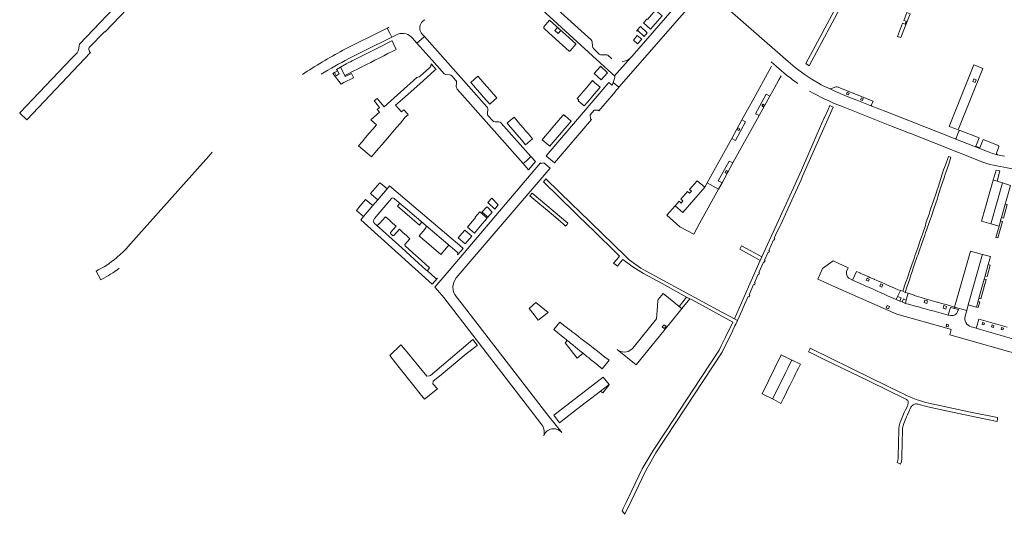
# Model space of a CAD drawing. Header units: metres. Extents: x 166325 to 190320, y 381923 to 404576.
# Tile 19 of 256: x 171049 to 171566, y 383247 to 383507. Entities that reach past the tile are written whole.
import ezdxf

# ---------------------------------------------------------------- set-up
doc = ezdxf.new("R2010")
doc.units = ezdxf.units.M
for name, color, linetype, lineweight in [('B-WE-VH-VERHARDING_ASFALT-GV', 8, 'Continuous', 18), ('B-WE-VH-VERHARDING_BETON-GV', 8, 'Continuous', 18), ('B-WE-VH-VERHARDING_BETONSTRAATSTEEN-GV', 8, 'Continuous', 18), ('B-WE-VH-VERHARDING_STRAATBAKSTEEN-GV', 8, 'Continuous', 18)]:
    doc.layers.add(name, color=color, linetype=linetype, lineweight=lineweight)

msp = doc.modelspace()

# ---------------------------------------------------------------- linework, layer by layer
at = {"layer": 'B-WE-VH-VERHARDING_ASFALT-GV', "flags": 128}
for points in [[(171480.711, 383518.546), (171462.179, 383483.853), (171463.963, 383482.662), (171482.647, 383517.908)], [(171367.247, 383382.888), (171343.18, 383406.378), (171339.529, 383409.941), (171325.671, 383423.467), (171325.054, 383422.743), (171324.33, 383421.893), (171348.975, 383397.842), (171349.405, 383397.423), (171364.361, 383382.729), (171362.939, 383381.123), (171361.235, 383379.198), (171363.218, 383377.595), (171364.888, 383379.574), (171366.144, 383381.063)], [(171393.868, 383295.513), (171418.182, 383332.453), (171423.752, 383343.76), (171423.861, 383343.981), (171423.973, 383344.208), (171424.948, 383346.188), (171425.366, 383347.036), (171426.234, 383348.979), (171424.686, 383349.857), (171422.45, 383351.071), (171418.088, 383353.438), (171376.822, 383375.84)], [(171376.893, 383373.764), (171386.666, 383368.408), (171399.583, 383361.33), (171401.324, 383360.365), (171402.392, 383359.79), (171423.888, 383348.227), (171419.815, 383339.917), (171417.758, 383335.72), (171416.672, 383333.505), (171406.813, 383318.532), (171388.773, 383291.134), (171381.99, 383280.832), (171378.762, 383275.541), (171376.288, 383271.17), (171370.861, 383259.723), (171367.859, 383253.557), (171366.271, 383250.297), (171365.684, 383249.092), (171367.103, 383247.286), (171367.542, 383248.194), (171368.52, 383250.218), (171378.18, 383270.212), (171380.698, 383274.863), (171383.346, 383279.527), (171393.868, 383295.513)]]:
    msp.add_lwpolyline(points, dxfattribs=at)
for points in [[(171452.432, 383406.844), (171452.931, 383407.935), (171459.723, 383422.787), (171460.477, 383424.757), (171476.576, 383460.941), (171474.708, 383461.843), (171473.814, 383459.809), (171471.917, 383455.492), (171471.856, 383455.354), (171468.154, 383446.931), (171459.807, 383427.937), (171458.101, 383424.056), (171455.645, 383418.711), (171438.978, 383382.439), (171438.199, 383380.495), (171432.082, 383366.627), (171424.686, 383349.857), (171426.234, 383348.979), (171428.716, 383354.473), (171430.008, 383357.336), (171431.931, 383361.62), (171432.393, 383361.418), (171432.794, 383362.334), (171432.333, 383362.536), (171434.738, 383367.919), (171435.161, 383367.734), (171435.562, 383368.65), (171435.14, 383368.835), (171437.138, 383373.27), (171437.515, 383373.105), (171437.916, 383374.021), (171437.539, 383374.186), (171440.005, 383379.703), (171440.341, 383379.556), (171440.742, 383380.472), (171440.406, 383380.619), (171442.335, 383384.916), (171442.714, 383384.747), (171443.122, 383385.66), (171442.743, 383385.829), (171445.21, 383391.345), (171445.547, 383391.195), (171445.952, 383392.11), (171445.615, 383392.259), (171447.022, 383395.39), (171448.427, 383398.408), (171448.975, 383399.485)], [(171516.265, 383301.056), (171517.198, 383303.093), (171517.36, 383303.485), (171517.575, 383303.851), (171517.836, 383304.185), (171518.141, 383304.481), (171518.482, 383304.733), (171518.855, 383304.936), (171519.292, 383305.099), (171519.75, 383305.196), (171520.216, 383305.223), (171520.681, 383305.181), (171521.135, 383305.07), (171526.211, 383303.723), (171536.774, 383301.462), (171548.243, 383299.013), (171562.576, 383296.055), (171562.773, 383297.417), (171562.862, 383298.031), (171548.644, 383300.921), (171537.182, 383303.369), (171526.665, 383305.62), (171525.174, 383306.014), (171524.124, 383306.313), (171523.569, 383306.472), (171521.828, 383307.021), (171520.104, 383307.619), (171518.396, 383308.263), (171516.724, 383308.948), (171515.072, 383309.678), (171513.44, 383310.454), (171511.83, 383311.274), (171496.516, 383318.736), (171464.481, 383334.46), (171464.451, 383334.398), (171463.573, 383332.621), (171464.708, 383332.074), (171471.113, 383328.974), (171495.391, 383317.085), (171514.727, 383307.695), (171515.098, 383307.517), (171515.436, 383307.282), (171515.73, 383306.995), (171515.853, 383306.73), (171515.921, 383306.445), (171515.932, 383306.153), (171515.906, 383305.57), (171515.805, 383304.996), (171515.677, 383304.568), (171515.506, 383304.155), (171515.295, 383303.761), (171514.538, 383302.151), (171514.026, 383301.062), (171513.875, 383300.741), (171511.965, 383296.364), (171511.716, 383295.718), (171511.689, 383295.637), (171511.501, 383295.06), (171511.32, 383294.392), (171511.133, 383293.48), (171511.01, 383292.558), (171510.952, 383291.63), (171510.644, 383277.679), (171510.649, 383277.068), (171510.603, 383276.458), (171510.488, 383275.774), (171510.309, 383275.105), (171510.067, 383274.455), (171511.834, 383273.657), (171512.169, 383274.511), (171512.396, 383275.359), (171512.541, 383276.223), (171512.6, 383277.003), (171512.594, 383277.665), (171512.901, 383291.548), (171512.952, 383292.368), (171513.057, 383293.155), (171513.218, 383293.941), (171513.37, 383294.503), (171513.543, 383295.033), (171515.001, 383298.363), (171515.529, 383299.488)]]:
    msp.add_lwpolyline(points, close=True, dxfattribs=at)
at = {"layer": 'B-WE-VH-VERHARDING_ASFALT-GV'}
for points in [[(171366.144, 383381.063, 0.0426265), (171376.893, 383373.764)], [(171376.822, 383375.84, -0.0695944), (171367.247, 383382.888)]]:
    msp.add_lwpolyline(points, format="xyb", dxfattribs=at)
at = {"layer": 'B-WE-VH-VERHARDING_BETON-GV', "flags": 128}
msp.add_lwpolyline([(171217.132, 383478.476), (171216.202, 383480.105), (171214.596, 383479.157), (171215.524, 383477.534)], close=True, dxfattribs=at)
at = {"layer": 'B-WE-VH-VERHARDING_BETONSTRAATSTEEN-GV', "flags": 128}
for points in [[(171131.584, 383547.435), (171080.694, 383494.033), (171080.17, 383491.06), (171079.928, 383490.291), (171079.511, 383489.6), (171076.598, 383486.53), (171049.525, 383458.06), (171049.48, 383458.013), (171049.364, 383457.891), (171053.048, 383454.378), (171086.541, 383489.64)], [(171085.68, 383491.75), (171085.89, 383492.256), (171086.26, 383492.66), (171093.284, 383500), (171093.51, 383500.236), (171093.844, 383500.495), (171094.26, 383500.574), (171129.107, 383537.096)], [(171360.311, 383486.384), (171358.131, 383488.252), (171357.674, 383488.433), (171357.185, 383488.488), (171355.191, 383488.423), (171354.412, 383488.5), (171353.729, 383488.882), (171350.764, 383491.603), (171350.307, 383492.234), (171350.146, 383492.996), (171350.016, 383495.288), (171349.777, 383495.84), (171349.385, 383496.295), (171308.881, 383533.044), (171305.295, 383529.07), (171360.34, 383478.724)], [(171361.026, 383474.014), (171364.034, 383471.419), (171399.657, 383512.356), (171395.471, 383516.023), (171395.39, 383515.93), (171370.888, 383487.832)], [(171566.54, 383435.29), (171565.432, 383435.505), (171562.827, 383436.012), (171560.132, 383436.765), (171557.494, 383437.699), (171540.92, 383444.217), (171540.553, 383444.361), (171531.229, 383448.028), (171504.14, 383458.735), (171496.802, 383461.58), (171495.97, 383461.921), (171495.88, 383461.936), (171488.999, 383464.65), (171484.767, 383466.299), (171480.58, 383468.061), (171474.823, 383470.592), (171474.469, 383470.748), (171472.559, 383471.648), (171472.438, 383471.705), (171471.309, 383472.257), (171470.18, 383472.808), (171468.853, 383473.531), (171464.983, 383475.848), (171461.26, 383478.395), (171456.606, 383481.909), (171452.964, 383484.893), (171415.359, 383517.862)], [(171222.132, 383486.501), (171229.476, 383490.17), (171231.572, 383491.217), (171244.352, 383497.605), (171244.741, 383497.786), (171243.723, 383499.833), (171242.387, 383502.52), (171219.077, 383490.835)], [(171242.739, 383502.696), (171242.387, 383502.52), (171243.723, 383499.833), (171244.741, 383497.786), (171247.902, 383499.259)], [(171255.6, 383497.187), (171257.981, 383494.518), (171260.256, 383496.563), (171261.911, 383498.052), (171260.866, 383499.23)], [(171272.814, 383478.154), (171272.958, 383478.142), (171274.997, 383477.982), (171275.745, 383477.787), (171276.371, 383477.335), (171278.229, 383475.256), (171278.653, 383474.6), (171278.766, 383473.828), (171278.619, 383471.804), (171278.698, 383471.109), (171279.044, 383470.502), (171313.685, 383431.38), (171315.401, 383432.902), (171317.84, 383435.064), (171302.27, 383452.63), (171302.191, 383452.69), (171301.691, 383453.067), (171300.992, 383453.261), (171298.976, 383453.313), (171298.207, 383453.494), (171297.576, 383453.969), (171295.448, 383456.354), (171295.041, 383457.023), (171294.943, 383457.8), (171295.13, 383459.798), (171295.147, 383460.292), (171295.015, 383460.717), (171295, 383460.764), (171294.673, 383461.132), (171261.911, 383498.052), (171260.256, 383496.563), (171257.981, 383494.518), (171265.705, 383485.863), (171272.425, 383478.332)], [(171227.241, 383440.66), (171234.059, 383434.859), (171235.92, 383437.041), (171237.809, 383439.255), (171239.696, 383441.469), (171241.585, 383443.684), (171243.474, 383445.898), (171245.362, 383448.111), (171247.25, 383450.326), (171249.25, 383452.67), (171251.832, 383455.698), (171253.353, 383457.064), (171253.132, 383457.309), (171251.125, 383459.538), (171249.936, 383458.468), (171246.773, 383461.98), (171250.437, 383465.23), (171256.33, 383470.497), (171261.277, 383474.881), (171267.431, 383480.493), (171267.983, 383480.86), (171265.435, 383483.707)], [(171360.34, 383478.724), (171361.695, 383477.484), (171370.218, 383487.077)], [(171370.218, 383487.077), (171361.695, 383477.484), (171361.874, 383477.076), (171361.836, 383476.632), (171361.026, 383474.014)], [(171452.065, 383477.865), (171444.019, 383484.764)], [(171264.478, 383481.629), (171259.667, 383477.356), (171259.206, 383476.947), (171257.986, 383476.532), (171240.743, 383461.218), (171237.115, 383465.634), (171235.485, 383464.294), (171236.31, 383463.29), (171238.341, 383460.818), (171237.105, 383459.802), (171238.285, 383458.365), (171233.728, 383454.317), (171236.717, 383451.77), (171234.777, 383449.495), (171232.887, 383447.28), (171231.013, 383445.082), (171229.123, 383442.867), (171227.241, 383440.66)], [(171444.215, 383482.567), (171443.971, 383482.13), (171433.907, 383464.032), (171428.565, 383454.302), (171430.542, 383453.285), (171425.178, 383443.569), (171423.246, 383444.614), (171410.396, 383421.211), (171416.339, 383417.977), (171418.152, 383421.262), (171416.212, 383422.297), (171421.977, 383432.741), (171423.913, 383431.697), (171437.631, 383456.547)], [(171437.631, 383456.547), (171435.679, 383457.582), (171441.292, 383467.794), (171443.259, 383466.743), (171445.47, 383470.748), (171448.031, 383475.387), (171449.167, 383477.446)], [(171480.512, 383461.619), (171481.833, 383461.093), (171507.063, 383451.05), (171516.637, 383447.367), (171516.649, 383447.363), (171516.703, 383447.342), (171555.139, 383432.183), (171558.187, 383431.133), (171558.769, 383430.979), (171560.67, 383430.475), (171569.689, 383428.868), (171577.098, 383427.757)], [(171542.529, 383448.415), (171542.173, 383447.474), (171541.159, 383444.799), (171540.897, 383444.524), (171540.553, 383444.361), (171540.92, 383444.217), (171557.494, 383437.699), (171560.132, 383436.765), (171562.827, 383436.012)], [(171563.524, 383440.582), (171563.26, 383440.884), (171562.827, 383441.053), (171562.704, 383441.101), (171562.675, 383441.113), (171561.979, 383441.384), (171555.303, 383443.991), (171553.595, 383439.658), (171551.472, 383440.479), (171553.165, 383444.825), (171543.204, 383448.714)], [(171150.351, 383437.293), (171148.632, 383435.36), (171145.643, 383432), (171122.123, 383405.546), (171106.167, 383387.657)], [(171562.275, 383436.878), (171563.53, 383440.18), (171563.524, 383440.582)], [(171278.642, 383371.358), (171327.832, 383429.006), (171324.524, 383431.826), (171323.256, 383431.396), (171323.151, 383431.479), (171322.824, 383431.735), (171274.826, 383375.314), (171267.329, 383366.501), (171268.825, 383364.908), (171272.025, 383361.038), (171323.077, 383295.007)], [(171279.26, 383383.537), (171282.146, 383386.896), (171281.691, 383387.283), (171243.609, 383419.642), (171242.29, 383418.089), (171237.421, 383412.358), (171234.844, 383409.325), (171229.956, 383403.571), (171228.434, 383401.78), (171266.01, 383368.004), (171268.789, 383371.279)], [(171235.714, 383402.605), (171244.531, 383412.975)], [(171245.934, 383413.087), (171248.581, 383410.854), (171248.607, 383410.83), (171252.848, 383407.234), (171256.737, 383403.934), (171260.987, 383400.328), (171262.506, 383399.011), (171262.533, 383398.987), (171262.56, 383398.961), (171275.342, 383388.115)], [(171260.238, 383400.304), (171260.609, 383400.415), (171260.987, 383400.328), (171256.737, 383403.934), (171252.848, 383407.234), (171248.607, 383410.83)], [(171248.643, 383410.146), (171247.662, 383409.004), (171251.554, 383405.708), (171255.446, 383402.412), (171259.345, 383399.11), (171260.238, 383400.304)], [(171236.556, 383399.22), (171249.953, 383387.144), (171254.417, 383383.132), (171258.857, 383379.141), (171262.69, 383375.697), (171263.653, 383374.831), (171263.501, 383375.168), (171263.626, 383375.516), (171264.629, 383376.631), (171260.523, 383380.331), (171260.202, 383380.62), (171255.766, 383384.616), (171251.704, 383388.276), (171251.541, 383388.609), (171251.651, 383388.964), (171254.308, 383391.938), (171252.458, 383393.603), (171250.599, 383395.275), (171248.741, 383396.947), (171245.829, 383393.72), (171245.494, 383393.58), (171245.15, 383393.696), (171244.189, 383394.56), (171244.017, 383394.907), (171244.123, 383395.28), (171247.022, 383398.493), (171245.17, 383400.155), (171243.309, 383401.825), (171241.449, 383403.495), (171238.223, 383399.915), (171238.183, 383399.871), (171237.769, 383399.411)], [(171236.438, 383399.291), (171236.357, 383399.36), (171235.858, 383399.785)], [(171267.529, 383371.366), (171263.778, 383374.72), (171263.703, 383374.786), (171263.653, 383374.831), (171262.69, 383375.697), (171258.857, 383379.141), (171254.417, 383383.132), (171249.953, 383387.144), (171236.556, 383399.22)], [(171262.629, 383397.61), (171262.211, 383397.113), (171259.09, 383393.403), (171260.996, 383391.785), (171262.901, 383390.166), (171270.512, 383383.702)], [(171275.342, 383388.115), (171262.56, 383398.961)], [(171270.512, 383383.702), (171273.418, 383387.147), (171273.638, 383387.408), (171274.054, 383387.901)], [(171275.423, 383388.056), (171275.454, 383388.029), (171279.088, 383384.87)], [(171483.56, 383374.662), (171484.419, 383376.721), (171476.551, 383380.319), (171470.91, 383376.305), (171468.41, 383370.731), (171473.198, 383368.584), (171476.147, 383367.281), (171509.884, 383352.377), (171537.373, 383344.646), (171538.472, 383344.337), (171537.708, 383341.563), (171578.646, 383330.029), (171585.061, 383328.213), (171586.776, 383334.269), (171587.567, 383337.063), (171588.247, 383339.565), (171580.196, 383341.753), (171579.699, 383341.893)], [(171089.53, 383374.975), (171091.902, 383370.338), (171092.29, 383370.556)], [(171497.917, 383365.207), (171495.925, 383366.09), (171493.742, 383367.057), (171492.891, 383367.434), (171490.726, 383368.393), (171488.685, 383369.297), (171486.688, 383370.182), (171484.666, 383371.273)], [(171539.69, 383351.698), (171538.288, 383351.594), (171536.985, 383351.825), (171534.504, 383352.507), (171532.083, 383353.172), (171529.605, 383353.852), (171527.235, 383354.504), (171524.858, 383355.157), (171523.493, 383355.532), (171521.291, 383356.137), (171519.116, 383356.734), (171516.69, 383357.401), (171514.443, 383358.018), (171512.699, 383358.742), (171511.476, 383359.25), (171509.668, 383360.001), (171505.081, 383362.033), (171502.967, 383362.97), (171500.843, 383363.911), (171499.974, 383364.296), (171497.917, 383365.207)], [(171333.999, 383290.16), (171326.75, 383299.28), (171281.208, 383358.348), (171278.557, 383361.533)], [(171392.125, 383349.161), (171395.798, 383353.677), (171397.069, 383355.24), (171396.989, 383355.305), (171395.641, 383356.396), (171387.228, 383363.208), (171384.688, 383360.087), (171384.407, 383359.742), (171384.204, 383356.614), (171383.768, 383349.908), (171371.282, 383334.567)], [(171545.792, 383351.299), (171546.674, 383354.303), (171540.312, 383356.08), (171540.232, 383355.336), (171542.38, 383354.76), (171541.86, 383353.545)], [(171363.099, 383333.72), (171373.012, 383325.658), (171392.125, 383349.161)], [(171567.928, 383345.538), (171565.517, 383346.206), (171563.041, 383346.893), (171561.095, 383347.433), (171560.616, 383347.566), (171558.116, 383348.26), (171555.683, 383348.934), (171552.992, 383349.681), (171552.105, 383346.648), (171551.617, 383344.977), (171554.356, 383344.178), (171556.78, 383343.471), (171559.271, 383342.744), (171561.686, 383342.039), (171564.154, 383341.319), (171566.555, 383340.619)], [(171579.98, 383340.953), (171579.965, 383340.906), (171579.645, 383339.932), (171579.038, 383339.147), (171578.083, 383338.485), (171577.015, 383338.124), (171575.729, 383338.084), (171574.519, 383338.295), (171571.869, 383339.068), (171568.994, 383339.907), (171566.555, 383340.619), (171564.154, 383341.319), (171561.686, 383342.039), (171559.271, 383342.744), (171556.78, 383343.471), (171554.356, 383344.178), (171551.617, 383344.977), (171549.854, 383345.479), (171548.966, 383345.737)]]:
    msp.add_lwpolyline(points, dxfattribs=at)
for points in [[(171386.658, 383508.927), (171383.209, 383511.934), (171378.985, 383507.102), (171378.819, 383507.29), (171376.989, 383505.233), (171380.618, 383502.001)], [(171516.938, 383509.983), (171515.202, 383510.664), (171513.591, 383506.558), (171514.828, 383506.073), (171514.262, 383504.555), (171512.999, 383505.05), (171510.297, 383498.162), (171512.013, 383497.489)], [(171327.609, 383506.678), (171324.587, 383503.179), (171324.552, 383502.551), (171324.708, 383502.284), (171327.232, 383500), (171337.916, 383490.334), (171338.199, 383490.327), (171338.467, 383490.504), (171341.474, 383494.085), (171341.337, 383494.21)], [(171375.389, 383503.284), (171373.478, 383501.185), (171373.411, 383501.111), (171373.631, 383500.916), (171373.923, 383501.229), (171377.243, 383498.131), (171378.934, 383500.07)], [(171330.405, 383501.232), (171331.796, 383502.792), (171333.458, 383501.266), (171332.062, 383499.742)], [(171373.853, 383494.243), (171376.052, 383496.765), (171373.684, 383498.682), (171371.647, 383496.167)], [(171555.04, 383481.342), (171551.718, 383482.674), (171550.398, 383483.2), (171537.506, 383450.87), (171540.331, 383449.755), (171542.157, 383449.034)], [(171358.007, 383479.068), (171354.299, 383482.436), (171353.941, 383482.029), (171351.001, 383478.683), (171354.717, 383475.412)], [(171294.839, 383471.673), (171293.169, 383473.553), (171291.482, 383475.453), (171291.457, 383475.482), (171289.895, 383477.24), (171286.213, 383473.891), (171287.751, 383472.153), (171289.46, 383470.221), (171291.127, 383468.337), (171292.799, 383466.447), (171294.498, 383464.527), (171296.193, 383462.611), (171296.568, 383462.942), (171296.619, 383462.987), (171299.948, 383465.92), (171298.218, 383467.868), (171296.959, 383469.286), (171296.515, 383469.785), (171296.396, 383469.919)], [(171349.576, 383454.489), (171349.109, 383454.909), (171348.896, 383456.937), (171350.978, 383459.374), (171353.035, 383459.463), (171353.466, 383459.062), (171361.085, 383467.987), (171362.987, 383470.215), (171363.218, 383470.481), (171364.034, 383471.419), (171361.026, 383474.014), (171360.701, 383472.965), (171360.314, 383472.53), (171359.938, 383472.855), (171358.648, 383473.969), (171325.797, 383435.448), (171326.188, 383435.115), (171330.157, 383431.731)], [(171352.58, 383469.644), (171354.189, 383471.529), (171351.27, 383474.011), (171350.324, 383474.816), (171350.163, 383474.953), (171348.553, 383473.05), (171346.978, 383471.189), (171345.403, 383469.327), (171343.65, 383467.255), (171342.151, 383465.483), (171342.341, 383465.322), (171342.956, 383464.802), (171342.633, 383464.406), (171345.787, 383461.685), (171347.652, 383463.87), (171349.414, 383465.934), (171350.997, 383467.789)], [(171551.688, 383475.388), (171551.134, 383473.981), (171549.886, 383474.472), (171550.439, 383475.879)], [(171443.259, 383466.743), (171441.292, 383467.794), (171435.679, 383457.582), (171437.631, 383456.547)], [(171478.597, 383471.654), (171478.273, 383471.697), (171477.961, 383471.597), (171475.722, 383470.778), (171475.098, 383470.649), (171474.469, 383470.748), (171474.823, 383470.592), (171480.58, 383468.061), (171484.767, 383466.299), (171488.999, 383464.65), (171495.88, 383461.936), (171495.97, 383461.921), (171496.733, 383461.797), (171496.658, 383462.034), (171496.708, 383462.277), (171497.5, 383464.228)], [(171484.539, 383467.408), (171483.488, 383467.855), (171483.922, 383468.876), (171484.974, 383468.429)], [(171440.496, 383462.077), (171439.971, 383461.129), (171439.008, 383461.647), (171439.546, 383462.601)], [(171491.941, 383464.484), (171490.922, 383464.901), (171491.333, 383465.906), (171492.352, 383465.489)], [(171325.82, 383442.051), (171327.669, 383440.482), (171327.772, 383440.602), (171329.319, 383442.413), (171331.725, 383445.227), (171333.854, 383447.718), (171335.515, 383449.662), (171337.167, 383451.595), (171338.959, 383453.691), (171335.791, 383456.382), (171335.714, 383456.293), (171335.026, 383456.894), (171334.881, 383457.021), (171333.166, 383455.012), (171331.514, 383453.079), (171329.854, 383451.134), (171327.726, 383448.642), (171325.322, 383445.827), (171323.661, 383443.882)], [(171313.867, 383450.004), (171312.228, 383451.9), (171311.342, 383452.924), (171310.556, 383453.832), (171308.925, 383455.719), (171305.88, 383453.086), (171305.294, 383452.579), (171306.956, 383450.657), (171308.628, 383448.724), (171310.267, 383446.828), (171311.907, 383444.932), (171313.539, 383443.045), (171315.04, 383441.309), (171318.671, 383444.449), (171317.139, 383446.221), (171316.509, 383446.949), (171315.801, 383447.768), (171315.039, 383448.649)], [(171430.542, 383453.285), (171428.565, 383454.302), (171423.246, 383444.614), (171425.178, 383443.569)], [(171426.002, 383449.228), (171426.514, 383450.16), (171427.478, 383449.63), (171426.966, 383448.698)], [(171320.188, 383432.415), (171317.84, 383435.064), (171315.401, 383432.902), (171313.685, 383431.38), (171316.551, 383428.143)], [(171423.913, 383431.697), (171421.977, 383432.741), (171416.212, 383422.297), (171418.152, 383421.262)], [(171527.054, 383400.973), (171527.563, 383402.348), (171528.071, 383403.722), (171529.578, 383408.17), (171531.084, 383412.618), (171531.431, 383413.914), (171531.777, 383415.21), (171533.261, 383419.587), (171534.745, 383423.963), (171535.225, 383425.329), (171535.705, 383426.696), (171537.211, 383431.141), (171538.389, 383434.723), (171537.074, 383435.141), (171535.567, 383430.496), (171535.053, 383429.269), (171534.538, 383428.043), (171533.067, 383423.52), (171531.596, 383418.997), (171531.174, 383417.669), (171530.752, 383416.341), (171529.221, 383411.904), (171527.69, 383407.468), (171527.292, 383406.149), (171526.893, 383404.83), (171525.22, 383400.339), (171524.956, 383398.881), (171523.461, 383394.349), (171522.929, 383392.953), (171522.397, 383391.556), (171520.901, 383387.241), (171519.406, 383382.927), (171518.993, 383381.575), (171518.58, 383380.223), (171517.032, 383375.834), (171515.483, 383371.445), (171515.024, 383370.099), (171514.565, 383368.754), (171513.067, 383364.362), (171514.385, 383363.74), (171515.28, 383366.529), (171516.752, 383370.876), (171517.174, 383372.259), (171517.595, 383373.642), (171519.107, 383378.105), (171520.62, 383382.569), (171521.091, 383383.725), (171521.563, 383384.882), (171523.075, 383389.349), (171524.588, 383393.816), (171525.063, 383395.156), (171525.537, 383396.497)], [(171420.262, 383427.72), (171421.228, 383427.193), (171420.687, 383426.235), (171419.729, 383426.776)], [(171562.597, 383422.085), (171564.102, 383427.58), (171563.553, 383427.689), (171562.062, 383427.93), (171560.568, 383422.66)], [(171237.421, 383412.358), (171242.29, 383418.089), (171238.943, 383420.932), (171238.479, 383421.326), (171233.61, 383415.595), (171234.143, 383415.142)], [(171416.339, 383417.977), (171410.396, 383421.211), (171409.147, 383418.935), (171397.552, 383405.726), (171393.538, 383409.25), (171389.147, 383404.23), (171396.058, 383398.185), (171403.292, 383394.251), (171406.581, 383400.3)], [(171409.147, 383418.935), (171405.081, 383422.4), (171401.075, 383417.836), (171402.142, 383416.922), (171401.133, 383415.772), (171400.065, 383416.686), (171396.606, 383412.745), (171397.638, 383411.839), (171396.633, 383410.695), (171395.601, 383411.6), (171393.538, 383409.25), (171397.552, 383405.726)], [(171554.48, 383401.188), (171559.39, 383399.8), (171559.533, 383400.314), (171565.384, 383421.246), (171562.597, 383422.085), (171560.568, 383422.66)], [(171566.897, 383410.128), (171567.376, 383411.821), (171569.678, 383419.962), (171565.384, 383421.246), (171559.533, 383400.314), (171559.39, 383399.8), (171563.636, 383398.599), (171563.78, 383399.108), (171564.401, 383401.302), (171564.643, 383402.159), (171564.899, 383403.064)], [(171322.565, 383410.152), (171326.374, 383406.913), (171329.724, 383404.064), (171334.734, 383399.702), (171336.02, 383398.536), (171336.302, 383398.886), (171336.758, 383399.453), (171337.129, 383400.127), (171318.39, 383415.885), (171317.242, 383414.535)], [(171229.956, 383403.571), (171234.844, 383409.325), (171231.033, 383412.562), (171228.174, 383409.196), (171226.145, 383406.808), (171226.204, 383406.757)], [(171295.15, 383411.04), (171295.238, 383410.952), (171298.776, 383407.414), (171300.691, 383409.67), (171297.32, 383413.21)], [(171294.862, 383402.802), (171290.976, 383406.064), (171288.58, 383403.259), (171288.712, 383403.147), (171284.42, 383398.021), (171288.134, 383394.873), (171292.275, 383399.753)], [(171295.251, 383403.26), (171297.542, 383405.96), (171295.305, 383408.096), (171294.637, 383408.733), (171292.092, 383405.899), (171292.852, 383405.292)], [(171567.915, 383409.844), (171566.897, 383410.128), (171564.899, 383403.064), (171565.929, 383402.777)], [(171565.433, 383401.014), (171564.401, 383401.302), (171563.78, 383399.108), (171563.636, 383398.599), (171562.781, 383395.576), (171561.957, 383392.661), (171563.003, 383392.369)], [(171283.303, 383389.182), (171286.739, 383393.23), (171283.022, 383396.38), (171281.749, 383394.886), (171279.578, 383392.338)], [(171427.536, 383386.437), (171434.47, 383382.581), (171438.199, 383380.495), (171438.978, 383382.439), (171433.309, 383385.566), (171428.439, 383388.253)], [(171540.312, 383356.08), (171546.674, 383354.303), (171547.481, 383357.193), (171554.598, 383382.658), (171554.892, 383383.708), (171548.577, 383385.471)], [(171555.816, 383370.739), (171556.303, 383372.484), (171557.946, 383378.367), (171558.427, 383380.091), (171558.805, 383381.446), (171559.108, 383382.531), (171554.892, 383383.708), (171554.598, 383382.658), (171547.481, 383357.193), (171551.714, 383356.044), (171552.591, 383359.186), (171553.025, 383360.74)], [(171502.897, 383368.554), (171502.026, 383368.937), (171499.967, 383369.841), (171498.306, 383370.571), (171497.971, 383370.717), (171497.177, 383371.062), (171495.782, 383371.67), (171494.928, 383372.041), (171492.758, 383372.986), (171490.711, 383373.877), (171490.495, 383373.971), (171488.73, 383374.771), (171486.688, 383370.182), (171488.685, 383369.297), (171490.726, 383368.393), (171492.891, 383367.434), (171493.742, 383367.057), (171495.925, 383366.09), (171497.917, 383365.207), (171499.974, 383364.296), (171500.843, 383363.911), (171502.967, 383362.97), (171505.081, 383362.033), (171509.668, 383360.001), (171510.381, 383361.596), (171511.807, 383364.784), (171510.656, 383365.17), (171507.14, 383366.69), (171505.024, 383367.62)], [(171558.987, 383378.077), (171557.946, 383378.367), (171556.303, 383372.484), (171557.334, 383372.196)], [(171494.984, 383369.671), (171493.882, 383370.17), (171494.349, 383371.209), (171495.453, 383370.709)], [(171556.844, 383370.452), (171555.816, 383370.739), (171553.025, 383360.74), (171554.029, 383360.436)], [(171502.108, 383366.539), (171501.006, 383367.037), (171501.571, 383368.289), (171502.673, 383367.79)], [(171515.857, 383363.279), (171514.385, 383363.74), (171513.067, 383364.362), (171511.807, 383364.784), (171510.381, 383361.596), (171512.146, 383360.863), (171511.476, 383359.25), (171512.699, 383358.742), (171513.373, 383360.366), (171514.9, 383359.721), (171515.266, 383361.081)], [(171397.069, 383355.24), (171401.324, 383360.365), (171399.583, 383361.33), (171395.641, 383356.396), (171396.989, 383355.305)], [(171533.439, 383358.027), (171531.485, 383358.58), (171530.966, 383358.727), (171528.602, 383359.397), (171526.23, 383360.069), (171524.868, 383360.454), (171522.671, 383361.077), (171519.067, 383362.098), (171519.117, 383362.259), (171515.857, 383363.279), (171515.266, 383361.081), (171514.9, 383359.721), (171514.443, 383358.018), (171516.69, 383357.401), (171519.116, 383356.734), (171521.291, 383356.137), (171523.493, 383355.532), (171524.858, 383355.157), (171527.235, 383354.504), (171529.605, 383353.852), (171532.083, 383353.172), (171534.504, 383352.507), (171536.985, 383351.825), (171538.085, 383355.912), (171540.232, 383355.336), (171540.312, 383356.08), (171535.854, 383357.343)], [(171525.648, 383357.97), (171524.242, 383358.385), (171524.648, 383359.76), (171526.055, 383359.345)], [(171553.597, 383358.9), (171552.591, 383359.186), (171551.714, 383356.044), (171551.826, 383356.011), (171552.713, 383355.754)], [(171319.443, 383351.922), (171321.576, 383349.133), (171326.912, 383353.133), (171320.398, 383358.494), (171316.847, 383355.317)], [(171505.586, 383355.146), (171504.369, 383355.685), (171504.923, 383356.935), (171506.14, 383356.396)], [(171534.708, 383356.829), (171536.114, 383356.413), (171535.707, 383355.038), (171534.301, 383355.454)], [(171348.685, 383335.991), (171346.167, 383337.939), (171344.657, 383339.106), (171344.226, 383339.44), (171342.93, 383340.443), (171340.984, 383341.948), (171339.522, 383343.078), (171338.947, 383343.523), (171338.211, 383344.093), (171336.938, 383345.077), (171334.994, 383346.58), (171332.973, 383348.144), (171329.776, 383344.289), (171331.774, 383342.672), (171331.814, 383342.64), (171331.854, 383342.607), (171333.683, 383341.126), (171335.656, 383339.529), (171336.136, 383339.141), (171336.841, 383338.57), (171337.657, 383337.91), (171338.764, 383337.013), (171339.567, 383336.363), (171340.016, 383335.999), (171341.264, 383334.989), (171344.418, 383332.436), (171345.22, 383331.787), (171347.231, 383330.159), (171348.215, 383329.362), (171349.158, 383328.599), (171349.854, 383328.035), (171351.115, 383327.015), (171352.719, 383325.716), (171353.081, 383325.423), (171355.227, 383323.686), (171358.847, 383328.131), (171356.688, 383329.801), (171354.686, 383331.349), (171352.694, 383332.89), (171351.349, 383333.93), (171350.733, 383334.407), (171350.484, 383334.6)], [(171388.785, 383345.977), (171387.794, 383344.784), (171386.802, 383345.626), (171387.776, 383346.82)], [(171536.081, 383347.005), (171537.141, 383346.689), (171536.828, 383345.638), (171535.767, 383345.954)], [(171554.702, 383346.995), (171554.964, 383347.96), (171555.929, 383347.698), (171555.667, 383346.733)], [(171559.703, 383345.691), (171559.965, 383346.656), (171560.93, 383346.394), (171560.668, 383345.429)], [(171564.657, 383344.321), (171564.919, 383345.286), (171565.885, 383345.024), (171565.622, 383344.059)], [(171255.074, 383329.575), (171254.545, 383330.219), (171249.875, 383335.899), (171249.548, 383336.297), (171243.639, 383330.576), (171246.617, 383326.851), (171248.664, 383324.289), (171250.694, 383321.75), (171252.777, 383319.143), (171254.866, 383316.529), (171256.956, 383313.915), (171258.919, 383311.459), (171261.951, 383307.666), (171268.702, 383313.062), (171266.316, 383315.747), (171266.555, 383317.114), (171270.739, 383320.582), (171283.817, 383331.583), (171289.617, 383335.974), (171289.646, 383335.996), (171287.326, 383338.992), (171287.303, 383338.972), (171281.418, 383333.89), (171275.624, 383328.986), (171273.149, 383326.887), (171265.128, 383320.108), (171264.535, 383320.013), (171263.122, 383319.786)], [(171338.764, 383337.013), (171337.657, 383337.91), (171336.841, 383338.57), (171335.805, 383337.29), (171342.089, 383329.319), (171345.22, 383331.787), (171344.418, 383332.436), (171341.264, 383334.989), (171340.016, 383335.999), (171339.567, 383336.363)], [(171444.624, 383307.858), (171445.8, 383310.203), (171446.94, 383312.474), (171448.109, 383314.804), (171449.252, 383317.082), (171450.37, 383319.31), (171451.534, 383321.631), (171452.681, 383323.916), (171453.846, 383326.237), (171454.865, 383328.269), (171449.298, 383330.972), (171439.206, 383310.533)], [(171454.849, 383317.079), (171456.009, 383319.402), (171456.619, 383320.626), (171457.15, 383321.69), (171457.494, 383322.381), (171458.309, 383324.014), (171459.348, 383326.096), (171454.944, 383328.231), (171454.865, 383328.269), (171453.846, 383326.237), (171452.681, 383323.916), (171451.534, 383321.631), (171450.37, 383319.31), (171449.252, 383317.082), (171448.109, 383314.804), (171446.94, 383312.474), (171445.8, 383310.203), (171444.624, 383307.858), (171445.296, 383307.485), (171449.027, 383305.409), (171450.3, 383307.962), (171451.435, 383310.236), (171452.599, 383312.568), (171453.736, 383314.848)], [(171349.829, 383308.396), (171351.416, 383309.573), (171352.796, 383310.664), (171354.4, 383311.933), (171358.818, 383315.427), (171355.791, 383319.338), (171329.843, 383299.255), (171332.851, 383295.314), (171340.23, 383301.055), (171346.34, 383305.81)], [(171358.928, 383315.281), (171358.818, 383315.427), (171354.4, 383311.933), (171355.576, 383311.094)]]:
    msp.add_lwpolyline(points, close=True, dxfattribs=at)
at = {"layer": 'B-WE-VH-VERHARDING_BETONSTRAATSTEEN-GV'}
for points in [[(171260.866, 383499.23, -0.2396796), (171259.496, 383503.303)], [(171259.496, 383503.303, -0.2526749), (171262.189, 383506.915)], [(171243.204, 383502.961, -0.027579), (171242.739, 383502.696)], [(171247.902, 383499.259, -0.1685294), (171252.222, 383499.479)], [(171252.222, 383499.479, -0.1580372), (171255.6, 383497.187)], [(171085.778, 383490.672, -0.1261292), (171085.68, 383491.75)], [(171086.375, 383489.776, -0.1239052), (171085.778, 383490.672)], [(171086.541, 383489.64, -0.0262314), (171086.375, 383489.776)], [(171219.077, 383490.835, 0.0242616), (171197.792, 383478.127)], [(171370.888, 383487.832, -0.0315921), (171370.218, 383487.077)], [(171207.66, 383478.242, -0.0173664), (171222.132, 383486.501)], [(171265.435, 383483.707, -0.186195), (171264.478, 383481.629)], [(171369.895, 383486.777, -0.1524594), (171365.741, 383484.932)], [(171370.218, 383487.077, -0.0112799), (171369.895, 383486.777)], [(171452.065, 383477.865, 0.0167149), (171457.985, 383473.434)], [(171464.075, 383469.476, 0.0360663), (171480.512, 383461.619)], [(171542.925, 383448.741, 0.263102), (171542.529, 383448.415)], [(171543.204, 383448.714, 0.1324175), (171542.925, 383448.741)], [(171562.411, 383436.33, -0.1786952), (171562.275, 383436.878)], [(171562.827, 383436.012, -0.1634838), (171562.411, 383436.33)], [(171244.531, 383412.975, -0.4333834), (171245.934, 383413.087)], [(171248.607, 383410.83, -0.385973), (171248.643, 383410.146)], [(171235.858, 383399.785, -0.3971778), (171235.714, 383402.605)], [(171236.556, 383399.22, -0.0385989), (171236.438, 383399.291)], [(171237.769, 383399.411, -0.3289585), (171236.556, 383399.22)], [(171262.56, 383398.961, -0.3871316), (171262.629, 383397.61)], [(171106.167, 383387.657, -0.0377315), (171100.156, 383381.875)], [(171274.054, 383387.901, -0.3898261), (171275.342, 383388.115)], [(171275.342, 383388.115, -0.0300764), (171275.423, 383388.056)], [(171279.088, 383384.87, -0.1004992), (171279.336, 383384.551)], [(171279.336, 383384.551, -0.2090451), (171279.376, 383383.757)], [(171100.156, 383381.875, -0.0574019), (171089.53, 383374.975)], [(171279.376, 383383.757, -0.064796), (171279.26, 383383.537)], [(171092.29, 383370.556, 0.0425519), (171101.655, 383376.436)], [(171484.666, 383371.273, -0.2853059), (171483.56, 383374.662)], [(171267.9, 383371.141, -0.1106732), (171267.529, 383371.366)], [(171268.789, 383371.279, -0.2428794), (171267.9, 383371.141)], [(171278.557, 383361.533, -0.3663103), (171278.642, 383371.358)], [(171541.86, 383353.545, -0.2053506), (171539.69, 383351.698)], [(171548.966, 383345.737, -0.4004385), (171545.792, 383351.299)], [(171367.04, 383332.426, -0.1732904), (171363.099, 383333.72)], [(171370.515, 383333.787, -0.1642545), (171367.04, 383332.426)], [(171371.282, 383334.567, -0.0471902), (171370.515, 383333.787)], [(171323.077, 383295.007, -0.2414066), (171324.563, 383288.413)], [(171324.563, 383288.413, -0.5980145), (171333.999, 383290.16)]]:
    msp.add_lwpolyline(points, format="xyb", dxfattribs=at)
at = {"layer": 'B-WE-VH-VERHARDING_STRAATBAKSTEEN-GV', "flags": 128}
for points in [[(171238.19, 383486.779), (171240.502, 383487.955), (171242.724, 383489.085), (171244.991, 383490.238), (171247.121, 383491.321), (171245.674, 383494.295), (171244.934, 383495.798), (171244.837, 383495.749), (171242.725, 383494.693), (171240.45, 383493.556), (171232.412, 383489.538), (171223.927, 383485.299), (171222.989, 383484.831), (171222.932, 383484.8), (171220.839, 383483.664), (171220.398, 383483.424), (171219.967, 383483.189), (171217.809, 383482.013), (171220.102, 383477.581), (171222.279, 383478.688), (171224.55, 383479.843), (171226.82, 383480.997), (171229.105, 383482.159), (171231.398, 383483.325), (171233.665, 383484.478), (171235.914, 383485.622)], [(171217.809, 383482.013), (171215.697, 383480.816), (171216.202, 383480.105), (171217.132, 383478.476), (171215.524, 383477.534), (171214.596, 383479.157), (171213.771, 383478.669), (171218.141, 383473.146), (171219.631, 383473.904), (171224.694, 383476.478), (171224.49, 383476.879), (171224.473, 383476.91), (171223.533, 383478.662), (171220.339, 383477.097), (171220.102, 383477.581)]]:
    msp.add_lwpolyline(points, close=True, dxfattribs=at)

doc.saveas('drawing.dxf')
